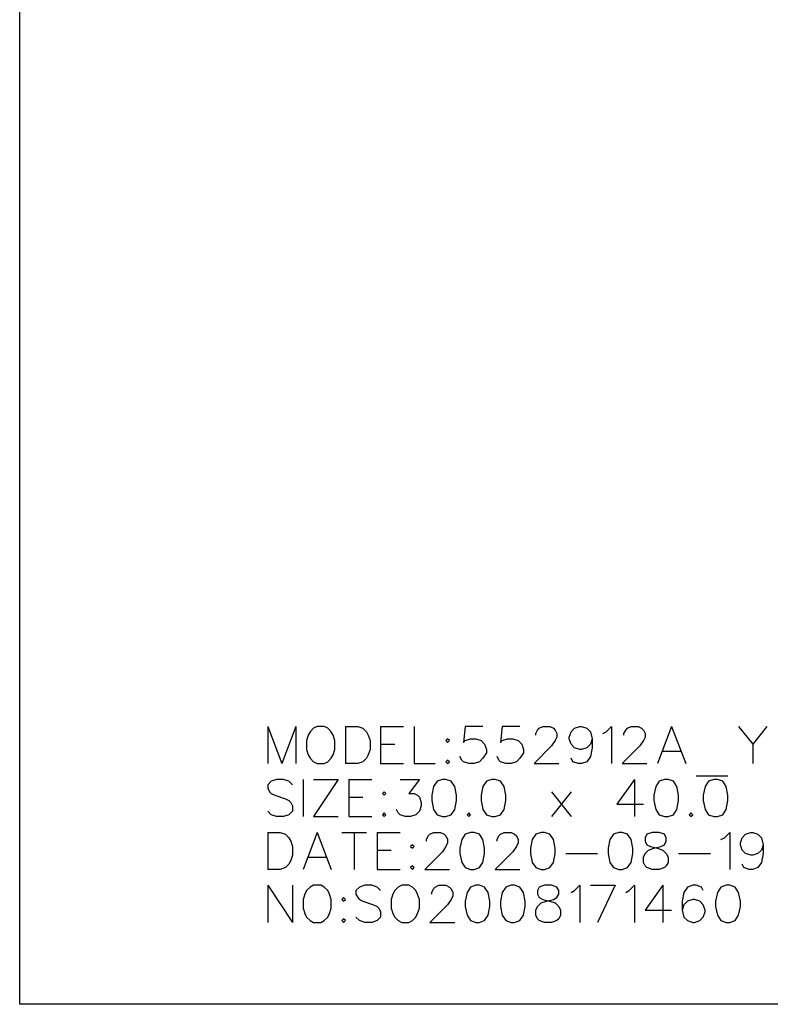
# Model space of a CAD drawing. Extents: x -108 to 192, y -110 to 90.
# Tile 1 of 5: x -108 to -32, y -110 to -10. Entities that reach past the tile are written whole.
import ezdxf

# ---------------------------------------------------------------- set-up
doc = ezdxf.new("R2010")
doc.units = 0
doc.header["$MEASUREMENT"] = 0
doc.layers.get('0').update_dxf_attribs({"linetype": 'CONTINUOUS'})

msp = doc.modelspace()

# ---------------------------------------------------------------- linework, layer by layer
for points in [[(-107.89999, 90.000342), (192.1, 90.000342), (192.1, 90.000342), (192.1, -109.999658), (192.1, -109.999658), (-107.89999, -109.999658), (-107.89999, -109.999658), (-107.89999, 90.000342)], [(-82.776553, -81.884517), (-82.776553, -85.634521)], [(-82.776553, -81.884517), (-81.347979, -85.634521)], [(-79.919404, -81.884517), (-81.347979, -85.634521)], [(-79.919404, -81.884517), (-79.919404, -85.634521)], [(-77.776553, -81.884517), (-78.133696, -82.063096), (-78.133696, -82.063096), (-78.49084, -82.420234), (-78.49084, -82.420234), (-78.669404, -82.777373), (-78.669404, -82.777373), (-78.847983, -83.313096), (-78.847983, -83.313096), (-78.847983, -84.205947), (-78.847983, -84.205947), (-78.669404, -84.74166), (-78.669404, -84.74166), (-78.49084, -85.098799), (-78.49084, -85.098799), (-78.133696, -85.455947), (-78.133696, -85.455947), (-77.776553, -85.634521), (-77.776553, -85.634521), (-77.062266, -85.634521), (-77.062266, -85.634521), (-76.705122, -85.455947), (-76.705122, -85.455947), (-76.347979, -85.098799), (-76.347979, -85.098799), (-76.169409, -84.74166), (-76.169409, -84.74166), (-75.99084, -84.205947), (-75.99084, -84.205947), (-75.99084, -83.313096), (-75.99084, -83.313096), (-76.169409, -82.777373), (-76.169409, -82.777373), (-76.347979, -82.420234), (-76.347979, -82.420234), (-76.705122, -82.063096), (-76.705122, -82.063096), (-77.062266, -81.884517), (-77.062266, -81.884517), (-77.776553, -81.884517)], [(-74.919409, -81.884517), (-74.919409, -85.634521)], [(-74.919409, -81.884517), (-73.669409, -81.884517), (-73.669409, -81.884517), (-73.133691, -82.063096), (-73.133691, -82.063096), (-72.776548, -82.420234), (-72.776548, -82.420234), (-72.597979, -82.777373), (-72.597979, -82.777373), (-72.419414, -83.313096), (-72.419414, -83.313096), (-72.419414, -84.205947), (-72.419414, -84.205947), (-72.597979, -84.74166), (-72.597979, -84.74166), (-72.776548, -85.098799), (-72.776548, -85.098799), (-73.133691, -85.455947), (-73.133691, -85.455947), (-73.669409, -85.634521), (-73.669409, -85.634521), (-74.919409, -85.634521)], [(-71.347983, -81.884517), (-71.347983, -85.634521)], [(-71.347983, -81.884517), (-69.026553, -81.884517)], [(-67.955122, -81.884517), (-67.955122, -85.634521)], [(-60.990835, -81.884517), (-62.776553, -81.884517), (-62.776553, -81.884517), (-62.955127, -83.49166), (-62.955127, -83.49166), (-62.776553, -83.313096), (-62.776553, -83.313096), (-62.240835, -83.134521), (-62.240835, -83.134521), (-61.705122, -83.134521), (-61.705122, -83.134521), (-61.169409, -83.313096), (-61.169409, -83.313096), (-60.812266, -83.670234), (-60.812266, -83.670234), (-60.633691, -84.205947), (-60.633691, -84.205947), (-60.633691, -84.563096), (-60.633691, -84.563096), (-60.990835, -85.098799), (-60.990835, -85.098799), (-61.347979, -85.455947), (-61.347979, -85.455947), (-61.883696, -85.634521), (-61.883696, -85.634521), (-62.419409, -85.634521), (-62.419409, -85.634521), (-62.955127, -85.455947), (-62.955127, -85.455947), (-63.133696, -85.277383), (-63.133696, -85.277383), (-63.312261, -84.920234)], [(-57.240835, -81.884517), (-59.026553, -81.884517), (-59.026553, -81.884517), (-59.205122, -83.49166), (-59.205122, -83.49166), (-59.026553, -83.313096), (-59.026553, -83.313096), (-58.490835, -83.134521), (-58.490835, -83.134521), (-57.955122, -83.134521), (-57.955122, -83.134521), (-57.419409, -83.313096), (-57.419409, -83.313096), (-57.062266, -83.670234), (-57.062266, -83.670234), (-56.883691, -84.205947), (-56.883691, -84.205947), (-56.883691, -84.563096), (-56.883691, -84.563096), (-57.240835, -85.098799), (-57.240835, -85.098799), (-57.597979, -85.455947), (-57.597979, -85.455947), (-58.133696, -85.634521), (-58.133696, -85.634521), (-58.669409, -85.634521), (-58.669409, -85.634521), (-59.205122, -85.455947), (-59.205122, -85.455947), (-59.383696, -85.277383), (-59.383696, -85.277383), (-59.562266, -84.920234)], [(-55.633696, -82.777373), (-55.633696, -82.598809), (-55.633696, -82.598809), (-55.455122, -82.24166), (-55.455122, -82.24166), (-55.276553, -82.063096), (-55.276553, -82.063096), (-54.919409, -81.884517), (-54.919409, -81.884517), (-54.205122, -81.884517), (-54.205122, -81.884517), (-53.847979, -82.063096), (-53.847979, -82.063096), (-53.669409, -82.24166), (-53.669409, -82.24166), (-53.490835, -82.598809), (-53.490835, -82.598809), (-53.490835, -82.955947), (-53.490835, -82.955947), (-53.669409, -83.313096), (-53.669409, -83.313096), (-54.026553, -83.848809), (-54.026553, -83.848809), (-55.812266, -85.634521), (-55.812266, -85.634521), (-53.312266, -85.634521)], [(-49.919409, -83.134521), (-50.097979, -83.670234), (-50.097979, -83.670234), (-50.455122, -84.027383), (-50.455122, -84.027383), (-50.990835, -84.205947), (-50.990835, -84.205947), (-51.169404, -84.205947), (-51.169404, -84.205947), (-51.705122, -84.027383), (-51.705122, -84.027383), (-52.062266, -83.670234), (-52.062266, -83.670234), (-52.240835, -83.134521), (-52.240835, -83.134521), (-52.240835, -82.955947), (-52.240835, -82.955947), (-52.062266, -82.420234), (-52.062266, -82.420234), (-51.705122, -82.063096), (-51.705122, -82.063096), (-51.169404, -81.884517), (-51.169404, -81.884517), (-50.990835, -81.884517), (-50.990835, -81.884517), (-50.455122, -82.063096), (-50.455122, -82.063096), (-50.097979, -82.420234), (-50.097979, -82.420234), (-49.919409, -83.134521), (-49.919409, -83.134521), (-49.919409, -84.027383), (-49.919409, -84.027383), (-50.097979, -84.920234), (-50.097979, -84.920234), (-50.455122, -85.455947), (-50.455122, -85.455947), (-50.990835, -85.634521), (-50.990835, -85.634521), (-51.347979, -85.634521), (-51.347979, -85.634521), (-51.883691, -85.455947), (-51.883691, -85.455947), (-52.062266, -85.098799)], [(-48.847979, -82.598809), (-48.490835, -82.420234), (-48.490835, -82.420234), (-47.955122, -81.884517), (-47.955122, -81.884517), (-47.955122, -85.634521)], [(-46.705122, -82.777373), (-46.705122, -82.598809), (-46.705122, -82.598809), (-46.526553, -82.24166), (-46.526553, -82.24166), (-46.347979, -82.063096), (-46.347979, -82.063096), (-45.990835, -81.884517), (-45.990835, -81.884517), (-45.276548, -81.884517), (-45.276548, -81.884517), (-44.919409, -82.063096), (-44.919409, -82.063096), (-44.740835, -82.24166), (-44.740835, -82.24166), (-44.562266, -82.598809), (-44.562266, -82.598809), (-44.562266, -82.955947), (-44.562266, -82.955947), (-44.740835, -83.313096), (-44.740835, -83.313096), (-45.097979, -83.848809), (-45.097979, -83.848809), (-46.883696, -85.634521), (-46.883696, -85.634521), (-44.383691, -85.634521)], [(-41.883691, -81.884517), (-43.312261, -85.634521)], [(-41.883691, -81.884517), (-40.455122, -85.634521)], [(-35.097979, -81.884517), (-33.669409, -83.670234), (-33.669409, -83.670234), (-33.669409, -85.634521)], [(-32.240835, -81.884517), (-33.669409, -83.670234)], [(-71.347983, -83.670234), (-69.919409, -83.670234)], [(-64.562271, -83.134521), (-64.740835, -83.313096), (-64.740835, -83.313096), (-64.562271, -83.49166), (-64.562271, -83.49166), (-64.383691, -83.313096), (-64.383691, -83.313096), (-64.562271, -83.134521)], [(-42.776553, -84.384512), (-40.990835, -84.384512)], [(-71.347983, -85.634521), (-69.026553, -85.634521)], [(-67.955122, -85.634521), (-65.812266, -85.634521)], [(-64.562271, -85.277383), (-64.740835, -85.455947), (-64.740835, -85.455947), (-64.562271, -85.634521), (-64.562271, -85.634521), (-64.383691, -85.455947), (-64.383691, -85.455947), (-64.562271, -85.277383)], [(-80.276548, -87.777373), (-80.633691, -87.420234), (-80.633691, -87.420234), (-81.169409, -87.24166), (-81.169409, -87.24166), (-81.883691, -87.24166), (-81.883691, -87.24166), (-82.419414, -87.420234), (-82.419414, -87.420234), (-82.776553, -87.777373), (-82.776553, -87.777373), (-82.776553, -88.134521), (-82.776553, -88.134521), (-82.597979, -88.49166), (-82.597979, -88.49166), (-82.419414, -88.670234), (-82.419414, -88.670234), (-82.062266, -88.848809), (-82.062266, -88.848809), (-80.990835, -89.205947), (-80.990835, -89.205947), (-80.633691, -89.384521), (-80.633691, -89.384521), (-80.455122, -89.563096), (-80.455122, -89.563096), (-80.276548, -89.920234), (-80.276548, -89.920234), (-80.276548, -90.455947), (-80.276548, -90.455947), (-80.633691, -90.813096), (-80.633691, -90.813096), (-81.169409, -90.99166), (-81.169409, -90.99166), (-81.883691, -90.99166), (-81.883691, -90.99166), (-82.419414, -90.813096), (-82.419414, -90.813096), (-82.776553, -90.455947)], [(-79.205127, -87.24166), (-79.205127, -90.99166)], [(-75.633696, -87.24166), (-78.133696, -90.99166)], [(-78.133696, -87.24166), (-75.633696, -87.24166)], [(-74.562266, -87.24166), (-74.562266, -90.99166)], [(-74.562266, -87.24166), (-72.240835, -87.24166)], [(-69.383696, -87.24166), (-67.419409, -87.24166), (-67.419409, -87.24166), (-68.49084, -88.670234), (-68.49084, -88.670234), (-67.955122, -88.670234), (-67.955122, -88.670234), (-67.597979, -88.848809), (-67.597979, -88.848809), (-67.419409, -89.027373), (-67.419409, -89.027373), (-67.240835, -89.563096), (-67.240835, -89.563096), (-67.240835, -89.920234), (-67.240835, -89.920234), (-67.419409, -90.455947), (-67.419409, -90.455947), (-67.776553, -90.813096), (-67.776553, -90.813096), (-68.312266, -90.99166), (-68.312266, -90.99166), (-68.847979, -90.99166), (-68.847979, -90.99166), (-69.383696, -90.813096), (-69.383696, -90.813096), (-69.562266, -90.634521), (-69.562266, -90.634521), (-69.74084, -90.277373)], [(-65.097979, -87.24166), (-65.633691, -87.420234), (-65.633691, -87.420234), (-65.990835, -87.955947), (-65.990835, -87.955947), (-66.169409, -88.848809), (-66.169409, -88.848809), (-66.169409, -89.384521), (-66.169409, -89.384521), (-65.990835, -90.277373), (-65.990835, -90.277373), (-65.633691, -90.813096), (-65.633691, -90.813096), (-65.097979, -90.99166), (-65.097979, -90.99166), (-64.740835, -90.99166), (-64.740835, -90.99166), (-64.205127, -90.813096), (-64.205127, -90.813096), (-63.847983, -90.277373), (-63.847983, -90.277373), (-63.669404, -89.384521), (-63.669404, -89.384521), (-63.669404, -88.848809), (-63.669404, -88.848809), (-63.847983, -87.955947), (-63.847983, -87.955947), (-64.205127, -87.420234), (-64.205127, -87.420234), (-64.740835, -87.24166), (-64.740835, -87.24166), (-65.097979, -87.24166)], [(-60.097983, -87.24166), (-60.633691, -87.420234), (-60.633691, -87.420234), (-60.990835, -87.955947), (-60.990835, -87.955947), (-61.169409, -88.848809), (-61.169409, -88.848809), (-61.169409, -89.384521), (-61.169409, -89.384521), (-60.990835, -90.277373), (-60.990835, -90.277373), (-60.633691, -90.813096), (-60.633691, -90.813096), (-60.097983, -90.99166), (-60.097983, -90.99166), (-59.74084, -90.99166), (-59.74084, -90.99166), (-59.205122, -90.813096), (-59.205122, -90.813096), (-58.847979, -90.277373), (-58.847979, -90.277373), (-58.669409, -89.384521), (-58.669409, -89.384521), (-58.669409, -88.848809), (-58.669409, -88.848809), (-58.847979, -87.955947), (-58.847979, -87.955947), (-59.205122, -87.420234), (-59.205122, -87.420234), (-59.74084, -87.24166), (-59.74084, -87.24166), (-60.097983, -87.24166)], [(-45.633691, -87.24166), (-47.419404, -89.74166), (-47.419404, -89.74166), (-44.740835, -89.74166)], [(-45.633691, -87.24166), (-45.633691, -90.99166)], [(-42.597979, -87.24166), (-43.133696, -87.420234), (-43.133696, -87.420234), (-43.490835, -87.955947), (-43.490835, -87.955947), (-43.669404, -88.848809), (-43.669404, -88.848809), (-43.669404, -89.384521), (-43.669404, -89.384521), (-43.490835, -90.277373), (-43.490835, -90.277373), (-43.133696, -90.813096), (-43.133696, -90.813096), (-42.597979, -90.99166), (-42.597979, -90.99166), (-42.240835, -90.99166), (-42.240835, -90.99166), (-41.705122, -90.813096), (-41.705122, -90.813096), (-41.347979, -90.277373), (-41.347979, -90.277373), (-41.169409, -89.384521), (-41.169409, -89.384521), (-41.169409, -88.848809), (-41.169409, -88.848809), (-41.347979, -87.955947), (-41.347979, -87.955947), (-41.705122, -87.420234), (-41.705122, -87.420234), (-42.240835, -87.24166), (-42.240835, -87.24166), (-42.597979, -87.24166)], [(-39.383694, -86.884521), (-36.169407, -86.884521)], [(-37.597981, -87.24166), (-38.133691, -87.420234), (-38.133691, -87.420234), (-38.490835, -87.955947), (-38.490835, -87.955947), (-38.669407, -88.848809), (-38.669407, -88.848809), (-38.669407, -89.384521), (-38.669407, -89.384521), (-38.490835, -90.277373), (-38.490835, -90.277373), (-38.133691, -90.813096), (-38.133691, -90.813096), (-37.597981, -90.99166), (-37.597981, -90.99166), (-37.240837, -90.99166), (-37.240837, -90.99166), (-36.705122, -90.813096), (-36.705122, -90.813096), (-36.347979, -90.277373), (-36.347979, -90.277373), (-36.169407, -89.384521), (-36.169407, -89.384521), (-36.169407, -88.848809), (-36.169407, -88.848809), (-36.347979, -87.955947), (-36.347979, -87.955947), (-36.705122, -87.420234), (-36.705122, -87.420234), (-37.240837, -87.24166), (-37.240837, -87.24166), (-37.597981, -87.24166)], [(-70.99084, -88.49166), (-71.169404, -88.670234), (-71.169404, -88.670234), (-70.99084, -88.848809), (-70.99084, -88.848809), (-70.812261, -88.670234), (-70.812261, -88.670234), (-70.99084, -88.49166)], [(-54.026553, -88.49166), (-52.062266, -90.99166)], [(-52.062266, -88.49166), (-54.026553, -90.99166)], [(-74.562266, -89.027373), (-73.133691, -89.027373)], [(-70.99084, -90.634521), (-71.169404, -90.813096), (-71.169404, -90.813096), (-70.99084, -90.99166), (-70.99084, -90.99166), (-70.812261, -90.813096), (-70.812261, -90.813096), (-70.99084, -90.634521)], [(-62.419409, -90.634521), (-62.597983, -90.813096), (-62.597983, -90.813096), (-62.419409, -90.99166), (-62.419409, -90.99166), (-62.240835, -90.813096), (-62.240835, -90.813096), (-62.419409, -90.634521)], [(-39.919407, -90.634521), (-40.097979, -90.813096), (-40.097979, -90.813096), (-39.919407, -90.99166), (-39.919407, -90.99166), (-39.740835, -90.813096), (-39.740835, -90.813096), (-39.919407, -90.634521)], [(-78.133696, -90.99166), (-75.633696, -90.99166)], [(-74.562266, -90.99166), (-72.240835, -90.99166)], [(-82.776553, -92.598799), (-82.776553, -96.348809)], [(-82.776553, -92.598799), (-81.526548, -92.598799), (-81.526548, -92.598799), (-80.990835, -92.777383), (-80.990835, -92.777383), (-80.633691, -93.134521), (-80.633691, -93.134521), (-80.455122, -93.49166), (-80.455122, -93.49166), (-80.276548, -94.027373), (-80.276548, -94.027373), (-80.276548, -94.920234), (-80.276548, -94.920234), (-80.455122, -95.455947), (-80.455122, -95.455947), (-80.633691, -95.813086), (-80.633691, -95.813086), (-80.990835, -96.170234), (-80.990835, -96.170234), (-81.526548, -96.348809), (-81.526548, -96.348809), (-82.776553, -96.348809)], [(-77.776553, -92.598799), (-79.205127, -96.348809)], [(-77.776553, -92.598799), (-76.347979, -96.348809)], [(-75.276553, -92.598799), (-72.776548, -92.598799)], [(-74.026553, -92.598799), (-74.026553, -96.348809)], [(-71.705127, -92.598799), (-71.705127, -96.348809)], [(-71.705127, -92.598799), (-69.383696, -92.598799)], [(-66.705122, -93.49166), (-66.705122, -93.313086), (-66.705122, -93.313086), (-66.526553, -92.955947), (-66.526553, -92.955947), (-66.347979, -92.777383), (-66.347979, -92.777383), (-65.990835, -92.598799), (-65.990835, -92.598799), (-65.276548, -92.598799), (-65.276548, -92.598799), (-64.919404, -92.777383), (-64.919404, -92.777383), (-64.740835, -92.955947), (-64.740835, -92.955947), (-64.562271, -93.313086), (-64.562271, -93.313086), (-64.562271, -93.670234), (-64.562271, -93.670234), (-64.740835, -94.027373), (-64.740835, -94.027373), (-65.097979, -94.563086), (-65.097979, -94.563086), (-66.883691, -96.348809), (-66.883691, -96.348809), (-64.383691, -96.348809)], [(-62.240835, -92.598799), (-62.776553, -92.777383), (-62.776553, -92.777383), (-63.133696, -93.313086), (-63.133696, -93.313086), (-63.312261, -94.205947), (-63.312261, -94.205947), (-63.312261, -94.74166), (-63.312261, -94.74166), (-63.133696, -95.634521), (-63.133696, -95.634521), (-62.776553, -96.170234), (-62.776553, -96.170234), (-62.240835, -96.348809), (-62.240835, -96.348809), (-61.883696, -96.348809), (-61.883696, -96.348809), (-61.347979, -96.170234), (-61.347979, -96.170234), (-60.990835, -95.634521), (-60.990835, -95.634521), (-60.812266, -94.74166), (-60.812266, -94.74166), (-60.812266, -94.205947), (-60.812266, -94.205947), (-60.990835, -93.313086), (-60.990835, -93.313086), (-61.347979, -92.777383), (-61.347979, -92.777383), (-61.883696, -92.598799), (-61.883696, -92.598799), (-62.240835, -92.598799)], [(-59.562266, -93.49166), (-59.562266, -93.313086), (-59.562266, -93.313086), (-59.383696, -92.955947), (-59.383696, -92.955947), (-59.205122, -92.777383), (-59.205122, -92.777383), (-58.847979, -92.598799), (-58.847979, -92.598799), (-58.133696, -92.598799), (-58.133696, -92.598799), (-57.776553, -92.777383), (-57.776553, -92.777383), (-57.597979, -92.955947), (-57.597979, -92.955947), (-57.419409, -93.313086), (-57.419409, -93.313086), (-57.419409, -93.670234), (-57.419409, -93.670234), (-57.597979, -94.027373), (-57.597979, -94.027373), (-57.955122, -94.563086), (-57.955122, -94.563086), (-59.74084, -96.348809), (-59.74084, -96.348809), (-57.240835, -96.348809)], [(-55.097979, -92.598799), (-55.633696, -92.777383), (-55.633696, -92.777383), (-55.99084, -93.313086), (-55.99084, -93.313086), (-56.169409, -94.205947), (-56.169409, -94.205947), (-56.169409, -94.74166), (-56.169409, -94.74166), (-55.99084, -95.634521), (-55.99084, -95.634521), (-55.633696, -96.170234), (-55.633696, -96.170234), (-55.097979, -96.348809), (-55.097979, -96.348809), (-54.74084, -96.348809), (-54.74084, -96.348809), (-54.205122, -96.170234), (-54.205122, -96.170234), (-53.847979, -95.634521), (-53.847979, -95.634521), (-53.669409, -94.74166), (-53.669409, -94.74166), (-53.669409, -94.205947), (-53.669409, -94.205947), (-53.847979, -93.313086), (-53.847979, -93.313086), (-54.205122, -92.777383), (-54.205122, -92.777383), (-54.74084, -92.598799), (-54.74084, -92.598799), (-55.097979, -92.598799)], [(-47.240835, -92.598799), (-47.776548, -92.777383), (-47.776548, -92.777383), (-48.133691, -93.313086), (-48.133691, -93.313086), (-48.312266, -94.205947), (-48.312266, -94.205947), (-48.312266, -94.74166), (-48.312266, -94.74166), (-48.133691, -95.634521), (-48.133691, -95.634521), (-47.776548, -96.170234), (-47.776548, -96.170234), (-47.240835, -96.348809), (-47.240835, -96.348809), (-46.883696, -96.348809), (-46.883696, -96.348809), (-46.347979, -96.170234), (-46.347979, -96.170234), (-45.990835, -95.634521), (-45.990835, -95.634521), (-45.812266, -94.74166), (-45.812266, -94.74166), (-45.812266, -94.205947), (-45.812266, -94.205947), (-45.990835, -93.313086), (-45.990835, -93.313086), (-46.347979, -92.777383), (-46.347979, -92.777383), (-46.883696, -92.598799), (-46.883696, -92.598799), (-47.240835, -92.598799)], [(-43.847979, -92.598799), (-44.383691, -92.777383), (-44.383691, -92.777383), (-44.562266, -93.134521), (-44.562266, -93.134521), (-44.562266, -93.49166), (-44.562266, -93.49166), (-44.383691, -93.848799), (-44.383691, -93.848799), (-44.026548, -94.027373), (-44.026548, -94.027373), (-43.312261, -94.205947), (-43.312261, -94.205947), (-42.776553, -94.384521), (-42.776553, -94.384521), (-42.419409, -94.74166), (-42.419409, -94.74166), (-42.240835, -95.098809), (-42.240835, -95.098809), (-42.240835, -95.634521), (-42.240835, -95.634521), (-42.419409, -95.99166), (-42.419409, -95.99166), (-42.597979, -96.170234), (-42.597979, -96.170234), (-43.133696, -96.348809), (-43.133696, -96.348809), (-43.847979, -96.348809), (-43.847979, -96.348809), (-44.383691, -96.170234), (-44.383691, -96.170234), (-44.562266, -95.99166), (-44.562266, -95.99166), (-44.740835, -95.634521), (-44.740835, -95.634521), (-44.740835, -95.098809), (-44.740835, -95.098809), (-44.562266, -94.74166), (-44.562266, -94.74166), (-44.205122, -94.384521), (-44.205122, -94.384521), (-43.669404, -94.205947), (-43.669404, -94.205947), (-42.955122, -94.027373), (-42.955122, -94.027373), (-42.597979, -93.848799), (-42.597979, -93.848799), (-42.419409, -93.49166), (-42.419409, -93.49166), (-42.419409, -93.134521), (-42.419409, -93.134521), (-42.597979, -92.777383), (-42.597979, -92.777383), (-43.133696, -92.598799), (-43.133696, -92.598799), (-43.847979, -92.598799)], [(-36.883694, -93.313086), (-36.52655, -93.134521), (-36.52655, -93.134521), (-35.990835, -92.598799), (-35.990835, -92.598799), (-35.990835, -96.348809)], [(-32.597979, -93.848799), (-32.77655, -94.384521), (-32.77655, -94.384521), (-33.133694, -94.74166), (-33.133694, -94.74166), (-33.669409, -94.920234), (-33.669409, -94.920234), (-33.847981, -94.920234), (-33.847981, -94.920234), (-34.383691, -94.74166), (-34.383691, -94.74166), (-34.740835, -94.384521), (-34.740835, -94.384521), (-34.919407, -93.848799), (-34.919407, -93.848799), (-34.919407, -93.670234), (-34.919407, -93.670234), (-34.740835, -93.134521), (-34.740835, -93.134521), (-34.383691, -92.777383), (-34.383691, -92.777383), (-33.847981, -92.598799), (-33.847981, -92.598799), (-33.669409, -92.598799), (-33.669409, -92.598799), (-33.133694, -92.777383), (-33.133694, -92.777383), (-32.77655, -93.134521), (-32.77655, -93.134521), (-32.597979, -93.848799), (-32.597979, -93.848799), (-32.597979, -94.74166), (-32.597979, -94.74166), (-32.77655, -95.634521), (-32.77655, -95.634521), (-33.133694, -96.170234), (-33.133694, -96.170234), (-33.669409, -96.348809), (-33.669409, -96.348809), (-34.026553, -96.348809), (-34.026553, -96.348809), (-34.562263, -96.170234), (-34.562263, -96.170234), (-34.740835, -95.813086)], [(-71.705127, -94.384521), (-70.276553, -94.384521)], [(-68.133696, -93.848799), (-68.312266, -94.027373), (-68.312266, -94.027373), (-68.133696, -94.205947), (-68.133696, -94.205947), (-67.955122, -94.027373), (-67.955122, -94.027373), (-68.133696, -93.848799)], [(-78.669404, -95.098809), (-76.883696, -95.098809)], [(-52.597979, -94.74166), (-49.383691, -94.74166)], [(-41.169409, -94.74166), (-37.95512, -94.74166)], [(-71.705127, -96.348809), (-69.383696, -96.348809)], [(-68.133696, -95.99166), (-68.312266, -96.170234), (-68.312266, -96.170234), (-68.133696, -96.348809), (-68.133696, -96.348809), (-67.955122, -96.170234), (-67.955122, -96.170234), (-68.133696, -95.99166)], [(-82.776553, -97.955947), (-82.776553, -101.705947)], [(-82.776553, -97.955947), (-80.276548, -101.705947)], [(-80.276548, -97.955947), (-80.276548, -101.705947)], [(-78.133696, -97.955947), (-78.49084, -98.134521), (-78.49084, -98.134521), (-78.847983, -98.49166), (-78.847983, -98.49166), (-79.026548, -98.848809), (-79.026548, -98.848809), (-79.205127, -99.384512), (-79.205127, -99.384512), (-79.205127, -100.277383), (-79.205127, -100.277383), (-79.026548, -100.813086), (-79.026548, -100.813086), (-78.847983, -101.170234), (-78.847983, -101.170234), (-78.49084, -101.527383), (-78.49084, -101.527383), (-78.133696, -101.705947), (-78.133696, -101.705947), (-77.419409, -101.705947), (-77.419409, -101.705947), (-77.062266, -101.527383), (-77.062266, -101.527383), (-76.705122, -101.170234), (-76.705122, -101.170234), (-76.526553, -100.813086), (-76.526553, -100.813086), (-76.347979, -100.277383), (-76.347979, -100.277383), (-76.347979, -99.384512), (-76.347979, -99.384512), (-76.526553, -98.848809), (-76.526553, -98.848809), (-76.705122, -98.49166), (-76.705122, -98.49166), (-77.062266, -98.134521), (-77.062266, -98.134521), (-77.419409, -97.955947), (-77.419409, -97.955947), (-78.133696, -97.955947)], [(-71.347983, -98.49166), (-71.705127, -98.134521), (-71.705127, -98.134521), (-72.240835, -97.955947), (-72.240835, -97.955947), (-72.955122, -97.955947), (-72.955122, -97.955947), (-73.490835, -98.134521), (-73.490835, -98.134521), (-73.847979, -98.49166), (-73.847979, -98.49166), (-73.847979, -98.848809), (-73.847979, -98.848809), (-73.669409, -99.205947), (-73.669409, -99.205947), (-73.490835, -99.384512), (-73.490835, -99.384512), (-73.133691, -99.563096), (-73.133691, -99.563096), (-72.062271, -99.920234), (-72.062271, -99.920234), (-71.705127, -100.098799), (-71.705127, -100.098799), (-71.526548, -100.277383), (-71.526548, -100.277383), (-71.347983, -100.634521), (-71.347983, -100.634521), (-71.347983, -101.170234), (-71.347983, -101.170234), (-71.705127, -101.527383), (-71.705127, -101.527383), (-72.240835, -101.705947), (-72.240835, -101.705947), (-72.955122, -101.705947), (-72.955122, -101.705947), (-73.490835, -101.527383), (-73.490835, -101.527383), (-73.847979, -101.170234)], [(-69.205122, -97.955947), (-69.562266, -98.134521), (-69.562266, -98.134521), (-69.919409, -98.49166), (-69.919409, -98.49166), (-70.097983, -98.848809), (-70.097983, -98.848809), (-70.276553, -99.384512), (-70.276553, -99.384512), (-70.276553, -100.277383), (-70.276553, -100.277383), (-70.097983, -100.813086), (-70.097983, -100.813086), (-69.919409, -101.170234), (-69.919409, -101.170234), (-69.562266, -101.527383), (-69.562266, -101.527383), (-69.205122, -101.705947), (-69.205122, -101.705947), (-68.49084, -101.705947), (-68.49084, -101.705947), (-68.133696, -101.527383), (-68.133696, -101.527383), (-67.776553, -101.170234), (-67.776553, -101.170234), (-67.597979, -100.813086), (-67.597979, -100.813086), (-67.419409, -100.277383), (-67.419409, -100.277383), (-67.419409, -99.384512), (-67.419409, -99.384512), (-67.597979, -98.848809), (-67.597979, -98.848809), (-67.776553, -98.49166), (-67.776553, -98.49166), (-68.133696, -98.134521), (-68.133696, -98.134521), (-68.49084, -97.955947), (-68.49084, -97.955947), (-69.205122, -97.955947)], [(-66.169409, -98.848809), (-66.169409, -98.670234), (-66.169409, -98.670234), (-65.990835, -98.313096), (-65.990835, -98.313096), (-65.812266, -98.134521), (-65.812266, -98.134521), (-65.455122, -97.955947), (-65.455122, -97.955947), (-64.740835, -97.955947), (-64.740835, -97.955947), (-64.383691, -98.134521), (-64.383691, -98.134521), (-64.205127, -98.313096), (-64.205127, -98.313096), (-64.026548, -98.670234), (-64.026548, -98.670234), (-64.026548, -99.027383), (-64.026548, -99.027383), (-64.205127, -99.384512), (-64.205127, -99.384512), (-64.562271, -99.920234), (-64.562271, -99.920234), (-66.347979, -101.705947), (-66.347979, -101.705947), (-63.847983, -101.705947)], [(-61.705122, -97.955947), (-62.240835, -98.134521), (-62.240835, -98.134521), (-62.597983, -98.670234), (-62.597983, -98.670234), (-62.776553, -99.563096), (-62.776553, -99.563096), (-62.776553, -100.098799), (-62.776553, -100.098799), (-62.597983, -100.99166), (-62.597983, -100.99166), (-62.240835, -101.527383), (-62.240835, -101.527383), (-61.705122, -101.705947), (-61.705122, -101.705947), (-61.347979, -101.705947), (-61.347979, -101.705947), (-60.812266, -101.527383), (-60.812266, -101.527383), (-60.455122, -100.99166), (-60.455122, -100.99166), (-60.276548, -100.098799), (-60.276548, -100.098799), (-60.276548, -99.563096), (-60.276548, -99.563096), (-60.455122, -98.670234), (-60.455122, -98.670234), (-60.812266, -98.134521), (-60.812266, -98.134521), (-61.347979, -97.955947), (-61.347979, -97.955947), (-61.705122, -97.955947)], [(-58.133696, -97.955947), (-58.669409, -98.134521), (-58.669409, -98.134521), (-59.026553, -98.670234), (-59.026553, -98.670234), (-59.205122, -99.563096), (-59.205122, -99.563096), (-59.205122, -100.098799), (-59.205122, -100.098799), (-59.026553, -100.99166), (-59.026553, -100.99166), (-58.669409, -101.527383), (-58.669409, -101.527383), (-58.133696, -101.705947), (-58.133696, -101.705947), (-57.776553, -101.705947), (-57.776553, -101.705947), (-57.240835, -101.527383), (-57.240835, -101.527383), (-56.883691, -100.99166), (-56.883691, -100.99166), (-56.705122, -100.098799), (-56.705122, -100.098799), (-56.705122, -99.563096), (-56.705122, -99.563096), (-56.883691, -98.670234), (-56.883691, -98.670234), (-57.240835, -98.134521), (-57.240835, -98.134521), (-57.776553, -97.955947), (-57.776553, -97.955947), (-58.133696, -97.955947)], [(-54.74084, -97.955947), (-55.276553, -98.134521), (-55.276553, -98.134521), (-55.455122, -98.49166), (-55.455122, -98.49166), (-55.455122, -98.848809), (-55.455122, -98.848809), (-55.276553, -99.205947), (-55.276553, -99.205947), (-54.919409, -99.384512), (-54.919409, -99.384512), (-54.205122, -99.563096), (-54.205122, -99.563096), (-53.669409, -99.74166), (-53.669409, -99.74166), (-53.312266, -100.098799), (-53.312266, -100.098799), (-53.133691, -100.455947), (-53.133691, -100.455947), (-53.133691, -100.99166), (-53.133691, -100.99166), (-53.312266, -101.348799), (-53.312266, -101.348799), (-53.490835, -101.527383), (-53.490835, -101.527383), (-54.026553, -101.705947), (-54.026553, -101.705947), (-54.74084, -101.705947), (-54.74084, -101.705947), (-55.276553, -101.527383), (-55.276553, -101.527383), (-55.455122, -101.348799), (-55.455122, -101.348799), (-55.633696, -100.99166), (-55.633696, -100.99166), (-55.633696, -100.455947), (-55.633696, -100.455947), (-55.455122, -100.098799), (-55.455122, -100.098799), (-55.097979, -99.74166), (-55.097979, -99.74166), (-54.562266, -99.563096), (-54.562266, -99.563096), (-53.847979, -99.384512), (-53.847979, -99.384512), (-53.490835, -99.205947), (-53.490835, -99.205947), (-53.312266, -98.848809), (-53.312266, -98.848809), (-53.312266, -98.49166), (-53.312266, -98.49166), (-53.490835, -98.134521), (-53.490835, -98.134521), (-54.026553, -97.955947), (-54.026553, -97.955947), (-54.74084, -97.955947)], [(-52.062266, -98.670234), (-51.705122, -98.49166), (-51.705122, -98.49166), (-51.169404, -97.955947), (-51.169404, -97.955947), (-51.169404, -101.705947)], [(-50.097979, -97.955947), (-47.597979, -97.955947)], [(-47.597979, -97.955947), (-49.383691, -101.705947)], [(-46.526553, -98.670234), (-46.169409, -98.49166), (-46.169409, -98.49166), (-45.633691, -97.955947), (-45.633691, -97.955947), (-45.633691, -101.705947)], [(-42.776553, -97.955947), (-44.562266, -100.455947), (-44.562266, -100.455947), (-41.883691, -100.455947)], [(-42.776553, -97.955947), (-42.776553, -101.705947)], [(-38.669407, -98.49166), (-38.847979, -98.134521), (-38.847979, -98.134521), (-39.383694, -97.955947), (-39.383694, -97.955947), (-39.740835, -97.955947), (-39.740835, -97.955947), (-40.27655, -98.134521), (-40.27655, -98.134521), (-40.633694, -98.670234), (-40.633694, -98.670234), (-40.812266, -99.563096), (-40.812266, -99.563096), (-40.812266, -100.455947), (-40.812266, -100.455947), (-40.633694, -101.170234), (-40.633694, -101.170234), (-40.27655, -101.527383), (-40.27655, -101.527383), (-39.740835, -101.705947), (-39.740835, -101.705947), (-39.562266, -101.705947), (-39.562266, -101.705947), (-39.02655, -101.527383), (-39.02655, -101.527383), (-38.669407, -101.170234), (-38.669407, -101.170234), (-38.490835, -100.634521), (-38.490835, -100.634521), (-38.490835, -100.455947), (-38.490835, -100.455947), (-38.669407, -99.920234), (-38.669407, -99.920234), (-39.02655, -99.563096), (-39.02655, -99.563096), (-39.562266, -99.384512), (-39.562266, -99.384512), (-39.740835, -99.384512), (-39.740835, -99.384512), (-40.27655, -99.563096), (-40.27655, -99.563096), (-40.633694, -99.920234), (-40.633694, -99.920234), (-40.812266, -100.455947)], [(-36.347979, -97.955947), (-36.883694, -98.134521), (-36.883694, -98.134521), (-37.240837, -98.670234), (-37.240837, -98.670234), (-37.419409, -99.563096), (-37.419409, -99.563096), (-37.419409, -100.098799), (-37.419409, -100.098799), (-37.240837, -100.99166), (-37.240837, -100.99166), (-36.883694, -101.527383), (-36.883694, -101.527383), (-36.347979, -101.705947), (-36.347979, -101.705947), (-35.990835, -101.705947), (-35.990835, -101.705947), (-35.455122, -101.527383), (-35.455122, -101.527383), (-35.097979, -100.99166), (-35.097979, -100.99166), (-34.919407, -100.098799), (-34.919407, -100.098799), (-34.919407, -99.563096), (-34.919407, -99.563096), (-35.097979, -98.670234), (-35.097979, -98.670234), (-35.455122, -98.134521), (-35.455122, -98.134521), (-35.990835, -97.955947), (-35.990835, -97.955947), (-36.347979, -97.955947)], [(-75.097979, -99.205947), (-75.276553, -99.384512), (-75.276553, -99.384512), (-75.097979, -99.563096), (-75.097979, -99.563096), (-74.919409, -99.384512), (-74.919409, -99.384512), (-75.097979, -99.205947)], [(-75.097979, -101.348799), (-75.276553, -101.527383), (-75.276553, -101.527383), (-75.097979, -101.705947), (-75.097979, -101.705947), (-74.919409, -101.527383), (-74.919409, -101.527383), (-75.097979, -101.348799)]]:
    msp.add_lwpolyline(points)

doc.saveas('drawing.dxf')
